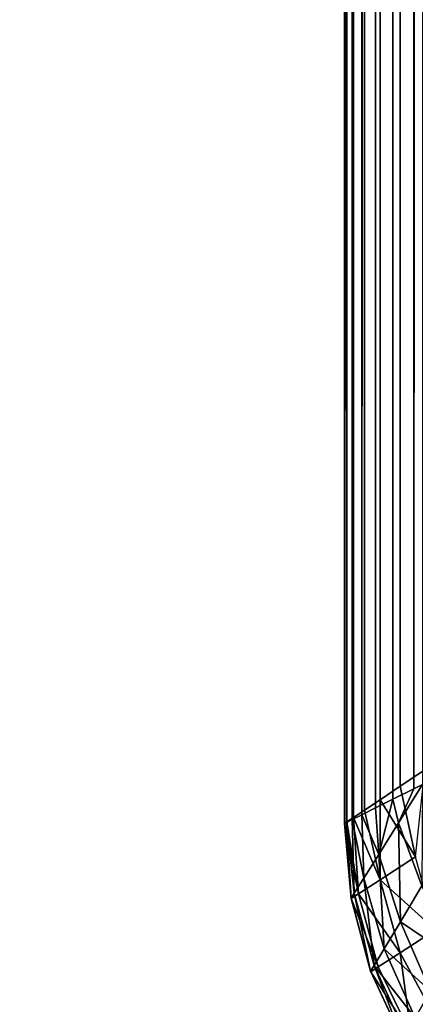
# Model space of a CAD drawing. Extents: x -551 to 551, y -279 to 201.
# Tile 17 of 108: x -499.25 to -498.337, y -193.917 to -191.647. Entities that reach past the tile are written whole.
import ezdxf

# ---------------------------------------------------------------- set-up
doc = ezdxf.new("R2010")
doc.units = 0
doc.header["$LTSCALE"] = 65.185185
for name, color, linetype in [('103', 7, 'CONTINUOUS'), ('108', 7, 'CONTINUOUS'), ('118', 7, 'CONTINUOUS'), ('12', 7, 'CONTINUOUS'), ('16', 7, 'CONTINUOUS'), ('23', 7, 'CONTINUOUS'), ('4', 7, 'CONTINUOUS'), ('8', 7, 'CONTINUOUS')]:
    doc.layers.add(name, color=color, linetype=linetype)

msp = doc.modelspace()

# ---------------------------------------------------------------- linework, layer by layer
at = {"layer": '103', "color": 7, "linetype": 'CONTINUOUS'}
for points in [[(-498.3401, -193.4201, 1.2164), (-498.3203, -193.4101, 1.1714), (-498.3754, -193.4986, 1.31), (-498.3401, -193.4201, 1.2164)], [(-498.3203, -193.4101, 1.1714), (-498.3222, -193.6444, 1.2341), (-498.3754, -193.4986, 1.31), (-498.3203, -193.4101, 1.1714)], [(-498.389, -193.4445, 1.3431), (-498.3401, -193.4201, 1.2164), (-498.3754, -193.4986, 1.31), (-498.389, -193.4445, 1.3431)], [(-498.429, -193.4645, 1.4719), (-498.389, -193.4445, 1.3431), (-498.4214, -193.5716, 1.4655), (-498.429, -193.4645, 1.4719)], [(-498.389, -193.4445, 1.3431), (-498.3754, -193.4986, 1.31), (-498.4214, -193.5716, 1.4655), (-498.389, -193.4445, 1.3431)], [(-498.4823, -193.4911, 1.7344), (-498.4601, -193.4801, 1.6025), (-498.456, -193.6265, 1.635), (-498.4823, -193.4911, 1.7344)], [(-498.4601, -193.4801, 1.6025), (-498.429, -193.4645, 1.4719), (-498.4214, -193.5716, 1.4655), (-498.4601, -193.4801, 1.6025)], [(-498.4601, -193.4801, 1.6025), (-498.4214, -193.5716, 1.4655), (-498.456, -193.6265, 1.635), (-498.4601, -193.4801, 1.6025)], [(-498.485, -193.6724, 2), (-498.5, -193.5, 2), (-498.4956, -193.4978, 1.8669), (-498.485, -193.6724, 2)], [(-498.4956, -193.4978, 1.8669), (-498.4823, -193.4911, 1.7344), (-498.4777, -193.6608, 1.8148), (-498.4956, -193.4978, 1.8669)], [(-498.485, -193.6724, 2), (-498.4956, -193.4978, 1.8669), (-498.4777, -193.6608, 1.8148), (-498.485, -193.6724, 2)], [(-498.4823, -193.4911, 1.7344), (-498.456, -193.6265, 1.635), (-498.4777, -193.6608, 1.8148), (-498.4823, -193.4911, 1.7344)], [(-498.3754, -193.4986, 1.31), (-498.3714, -193.7268, 1.4062), (-498.4214, -193.5716, 1.4655), (-498.3754, -193.4986, 1.31)], [(-498.3222, -193.6444, 1.2341), (-498.3714, -193.7268, 1.4062), (-498.3754, -193.4986, 1.31), (-498.3222, -193.6444, 1.2341)], [(-498.4214, -193.5716, 1.4655), (-498.4088, -193.789, 1.5942), (-498.456, -193.6265, 1.635), (-498.4214, -193.5716, 1.4655)], [(-498.3714, -193.7268, 1.4062), (-498.4088, -193.789, 1.5942), (-498.4214, -193.5716, 1.4655), (-498.3714, -193.7268, 1.4062)], [(-498.456, -193.6265, 1.635), (-498.4321, -193.8278, 1.794), (-498.4777, -193.6608, 1.8148), (-498.456, -193.6265, 1.635)], [(-498.4088, -193.789, 1.5942), (-498.4321, -193.8278, 1.794), (-498.456, -193.6265, 1.635), (-498.4088, -193.789, 1.5942)], [(-498.4401, -193.841, 2), (-498.485, -193.6724, 2), (-498.4777, -193.6608, 1.8148), (-498.4401, -193.841, 2)], [(-498.4321, -193.8278, 1.794), (-498.4401, -193.841, 2), (-498.4777, -193.6608, 1.8148), (-498.4321, -193.8278, 1.794)], [(-498.3222, -193.6444, 1.2341), (-498.2552, -193.8054, 1.2094), (-498.3714, -193.7268, 1.4062), (-498.3222, -193.6444, 1.2341)], [(-498.3714, -193.7268, 1.4062), (-498.3019, -193.8869, 1.3889), (-498.4088, -193.789, 1.5942), (-498.3714, -193.7268, 1.4062)], [(-498.2552, -193.8054, 1.2094), (-498.3019, -193.8869, 1.3889), (-498.3714, -193.7268, 1.4062), (-498.2552, -193.8054, 1.2094)], [(-498.4088, -193.789, 1.5942), (-498.337, -193.9482, 1.5834), (-498.4321, -193.8278, 1.794), (-498.4088, -193.789, 1.5942)], [(-498.3019, -193.8869, 1.3889), (-498.337, -193.9482, 1.5834), (-498.4088, -193.789, 1.5942), (-498.3019, -193.8869, 1.3889)], [(-498.3665, -193.9992, 2), (-498.4401, -193.841, 2), (-498.4321, -193.8278, 1.794), (-498.3665, -193.9992, 2)], [(-498.359, -193.9863, 1.7888), (-498.3665, -193.9992, 2), (-498.4321, -193.8278, 1.794), (-498.359, -193.9863, 1.7888)], [(-498.337, -193.9482, 1.5834), (-498.359, -193.9863, 1.7888), (-498.4321, -193.8278, 1.794), (-498.337, -193.9482, 1.5834)], [(-498.3019, -193.8869, 1.3889), (-498.2077, -194.0361, 1.3881), (-498.337, -193.9482, 1.5834), (-498.3019, -193.8869, 1.3889)]]:
    msp.add_3dface(points, dxfattribs=at)
at = {"layer": '108', "color": 7, "linetype": 'CONTINUOUS'}
for points in [[(-515, -273.0726, 160.0846), (0, -273.0726, 160.0846), (-500.4693, -179.8883, 136.8512), (-515, -273.0726, 160.0846)], [(-500.4693, -179.8883, 136.8512), (0, -273.0726, 160.0846), (-500.2353, -179.9152, 136.8579), (-500.4693, -179.8883, 136.8512)], [(-500.2353, -179.9152, 136.8579), (0, -273.0726, 160.0846), (-500, -179.9242, 136.8601), (-500.2353, -179.9152, 136.8579)], [(-500, -179.9242, 136.8601), (0, -273.0726, 160.0846), (0, -179.9242, 136.8601), (-500, -179.9242, 136.8601)]]:
    msp.add_3dface(points, dxfattribs=at)
at = {"layer": '118', "color": 7, "linetype": 'CONTINUOUS'}
for points in [[(-500, -184.7626, 117.4542), (0, -184.7626, 117.4542), (-515, -277.911, 140.6787), (-500, -184.7626, 117.4542)], [(-515, -277.911, 140.6787), (0, -184.7626, 117.4542), (0, -277.911, 140.6787), (-515, -277.911, 140.6787)]]:
    msp.add_3dface(points, dxfattribs=at)
at = {"layer": '12', "color": 7, "linetype": 'CONTINUOUS'}
for points in [[(-498.5, 193.5, 43.5), (-498.5, -193.5, 43.5), (-498.4949, -193.4966, 43.6749), (-498.5, 193.5, 43.5)], [(-498.4949, 193.4966, 43.6749), (-498.5, 193.5, 43.5), (-498.4949, -193.4966, 43.6749), (-498.4949, 193.4966, 43.6749)], [(-498.4796, 193.4864, 43.8492), (-498.4949, 193.4966, 43.6749), (-498.4796, -193.4864, 43.8492), (-498.4796, 193.4864, 43.8492)], [(-498.4796, -193.4864, 43.8492), (-498.4949, 193.4966, 43.6749), (-498.4949, -193.4966, 43.6749), (-498.4796, -193.4864, 43.8492)], [(-498.454, 193.4694, 44.0231), (-498.4796, 193.4864, 43.8492), (-498.454, -193.4694, 44.0231), (-498.454, 193.4694, 44.0231)], [(-498.454, -193.4694, 44.0231), (-498.4796, 193.4864, 43.8492), (-498.4796, -193.4864, 43.8492), (-498.454, -193.4694, 44.0231)], [(-498.4181, 193.4454, 44.1961), (-498.454, 193.4694, 44.0231), (-498.4181, -193.4454, 44.1961), (-498.4181, 193.4454, 44.1961)], [(-498.4181, -193.4454, 44.1961), (-498.454, 193.4694, 44.0231), (-498.454, -193.4694, 44.0231), (-498.4181, -193.4454, 44.1961)], [(-498.3717, 193.4145, 44.3679), (-498.4181, 193.4454, 44.1961), (-498.3717, -193.4145, 44.3679), (-498.3717, 193.4145, 44.3679)], [(-498.3717, -193.4145, 44.3679), (-498.4181, 193.4454, 44.1961), (-498.4181, -193.4454, 44.1961), (-498.3717, -193.4145, 44.3679)], [(-498.3146, 193.3764, 44.5382), (-498.3717, 193.4145, 44.3679), (-498.3146, -193.3764, 44.5382), (-498.3146, 193.3764, 44.5382)], [(-498.3146, -193.3764, 44.5382), (-498.3717, 193.4145, 44.3679), (-498.3717, -193.4145, 44.3679), (-498.3146, -193.3764, 44.5382)]]:
    msp.add_3dface(points, dxfattribs=at)
at = {"layer": '16', "color": 7, "linetype": 'CONTINUOUS'}
for points in [[(-498.5, -193.5, 2), (-498.5, 193.5, 2), (-498.4956, 193.4978, 1.8669), (-498.5, -193.5, 2)], [(-498.5, -193.5, 2), (-498.4956, 193.4978, 1.8669), (-498.4956, -193.4978, 1.8669), (-498.5, -193.5, 2)], [(-498.4956, 193.4978, 1.8669), (-498.4823, 193.4911, 1.7344), (-498.4956, -193.4978, 1.8669), (-498.4956, 193.4978, 1.8669)], [(-498.4956, -193.4978, 1.8669), (-498.4823, 193.4911, 1.7344), (-498.4823, -193.4911, 1.7344), (-498.4956, -193.4978, 1.8669)], [(-498.4823, 193.4911, 1.7344), (-498.4601, 193.4801, 1.6025), (-498.4823, -193.4911, 1.7344), (-498.4823, 193.4911, 1.7344)], [(-498.4823, -193.4911, 1.7344), (-498.4601, 193.4801, 1.6025), (-498.4601, -193.4801, 1.6025), (-498.4823, -193.4911, 1.7344)], [(-498.4601, 193.4801, 1.6025), (-498.429, 193.4645, 1.4719), (-498.4601, -193.4801, 1.6025), (-498.4601, 193.4801, 1.6025)], [(-498.4601, -193.4801, 1.6025), (-498.429, 193.4645, 1.4719), (-498.429, -193.4645, 1.4719), (-498.4601, -193.4801, 1.6025)], [(-498.429, 193.4645, 1.4719), (-498.389, 193.4445, 1.3431), (-498.429, -193.4645, 1.4719), (-498.429, 193.4645, 1.4719)], [(-498.429, -193.4645, 1.4719), (-498.389, 193.4445, 1.3431), (-498.389, -193.4445, 1.3431), (-498.429, -193.4645, 1.4719)], [(-498.389, 193.4445, 1.3431), (-498.3401, 193.4201, 1.2164), (-498.389, -193.4445, 1.3431), (-498.389, 193.4445, 1.3431)], [(-498.389, -193.4445, 1.3431), (-498.3401, 193.4201, 1.2164), (-498.3401, -193.4201, 1.2164), (-498.389, -193.4445, 1.3431)], [(-498.3401, 193.4201, 1.2164), (-498.2822, 193.3911, 1.0925), (-498.3401, -193.4201, 1.2164), (-498.3401, 193.4201, 1.2164)], [(-498.3401, -193.4201, 1.2164), (-498.2822, 193.3911, 1.0925), (-498.3203, -193.4101, 1.1714), (-498.3401, -193.4201, 1.2164)]]:
    msp.add_3dface(points, dxfattribs=at)
at = {"layer": '23', "color": 7, "linetype": 'CONTINUOUS'}
for points in [[(-498.3146, -193.3764, 44.5382), (-498.3717, -193.4145, 44.3679), (-498.3368, -193.5771, 44.4295), (-498.3146, -193.3764, 44.5382)], [(-498.3717, -193.4145, 44.3679), (-498.4181, -193.4454, 44.1961), (-498.3368, -193.5771, 44.4295), (-498.3717, -193.4145, 44.3679)], [(-498.4181, -193.4454, 44.1961), (-498.454, -193.4694, 44.0231), (-498.418, -193.63, 44.1291), (-498.4181, -193.4454, 44.1961)], [(-498.3368, -193.5771, 44.4295), (-498.4181, -193.4454, 44.1961), (-498.418, -193.63, 44.1291), (-498.3368, -193.5771, 44.4295)], [(-498.454, -193.4694, 44.0231), (-498.4796, -193.4864, 43.8492), (-498.418, -193.63, 44.1291), (-498.454, -193.4694, 44.0231)], [(-498.4949, -193.4966, 43.6749), (-498.5, -193.5, 43.5), (-498.4679, -193.6626, 43.8175), (-498.4949, -193.4966, 43.6749)], [(-498.5, -193.5, 43.5), (-498.4848, -193.6736, 43.5), (-498.4679, -193.6626, 43.8175), (-498.5, -193.5, 43.5)], [(-498.4796, -193.4864, 43.8492), (-498.4949, -193.4966, 43.6749), (-498.4679, -193.6626, 43.8175), (-498.4796, -193.4864, 43.8492)], [(-498.418, -193.63, 44.1291), (-498.4796, -193.4864, 43.8492), (-498.4679, -193.6626, 43.8175), (-498.418, -193.63, 44.1291)], [(-498.3368, -193.5771, 44.4295), (-498.418, -193.63, 44.1291), (-498.2903, -193.7457, 44.4299), (-498.3368, -193.5771, 44.4295)], [(-498.418, -193.63, 44.1291), (-498.4679, -193.6626, 43.8175), (-498.372, -193.7985, 44.1301), (-498.418, -193.63, 44.1291)], [(-498.2903, -193.7457, 44.4299), (-498.418, -193.63, 44.1291), (-498.372, -193.7985, 44.1301), (-498.2903, -193.7457, 44.4299)], [(-498.4679, -193.6626, 43.8175), (-498.4848, -193.6736, 43.5), (-498.4225, -193.8311, 43.8182), (-498.4679, -193.6626, 43.8175)], [(-498.372, -193.7985, 44.1301), (-498.4679, -193.6626, 43.8175), (-498.4225, -193.8311, 43.8182), (-498.372, -193.7985, 44.1301)], [(-498.4848, -193.6736, 43.5), (-498.4396, -193.8422, 43.5), (-498.4225, -193.8311, 43.8182), (-498.4848, -193.6736, 43.5)], [(-498.2903, -193.7457, 44.4299), (-498.372, -193.7985, 44.1301), (-498.2894, -193.9509, 44.1648), (-498.2903, -193.7457, 44.4299)], [(-498.372, -193.7985, 44.1301), (-498.4225, -193.8311, 43.8182), (-498.3465, -193.9878, 43.8364), (-498.372, -193.7985, 44.1301)], [(-498.2894, -193.9509, 44.1648), (-498.372, -193.7985, 44.1301), (-498.3465, -193.9878, 43.8364), (-498.2894, -193.9509, 44.1648)], [(-498.4225, -193.8311, 43.8182), (-498.4396, -193.8422, 43.5), (-498.3465, -193.9878, 43.8364), (-498.4225, -193.8311, 43.8182)], [(-498.4396, -193.8422, 43.5), (-498.3659, -194.0003, 43.5), (-498.3465, -193.9878, 43.8364), (-498.4396, -193.8422, 43.5)]]:
    msp.add_3dface(points, dxfattribs=at)
at = {"layer": '4', "color": 7, "linetype": 'CONTINUOUS'}
for points in [[(-498.5, -193.5, 43.5), (-498.5, 193.5, 43.5), (-498.5, -193.5, 2), (-498.5, -193.5, 43.5)], [(-498.5, -193.5, 2), (-498.5, 193.5, 43.5), (-498.5, 193.5, 2), (-498.5, -193.5, 2)]]:
    msp.add_3dface(points, dxfattribs=at)
at = {"layer": '8', "color": 7, "linetype": 'CONTINUOUS'}
for points in [[(-498.5, -193.5, 43.5), (-498.5, -193.5, 2), (-498.485, -193.6724, 2), (-498.5, -193.5, 43.5)], [(-498.4848, -193.6736, 43.5), (-498.5, -193.5, 43.5), (-498.485, -193.6724, 2), (-498.4848, -193.6736, 43.5)], [(-498.4401, -193.841, 2), (-498.4848, -193.6736, 43.5), (-498.485, -193.6724, 2), (-498.4401, -193.841, 2)], [(-498.4396, -193.8422, 43.5), (-498.4848, -193.6736, 43.5), (-498.4401, -193.841, 2), (-498.4396, -193.8422, 43.5)], [(-498.3665, -193.9992, 2), (-498.4396, -193.8422, 43.5), (-498.4401, -193.841, 2), (-498.3665, -193.9992, 2)], [(-498.3659, -194.0003, 43.5), (-498.4396, -193.8422, 43.5), (-498.3665, -193.9992, 2), (-498.3659, -194.0003, 43.5)]]:
    msp.add_3dface(points, dxfattribs=at)

doc.saveas('drawing.dxf')
